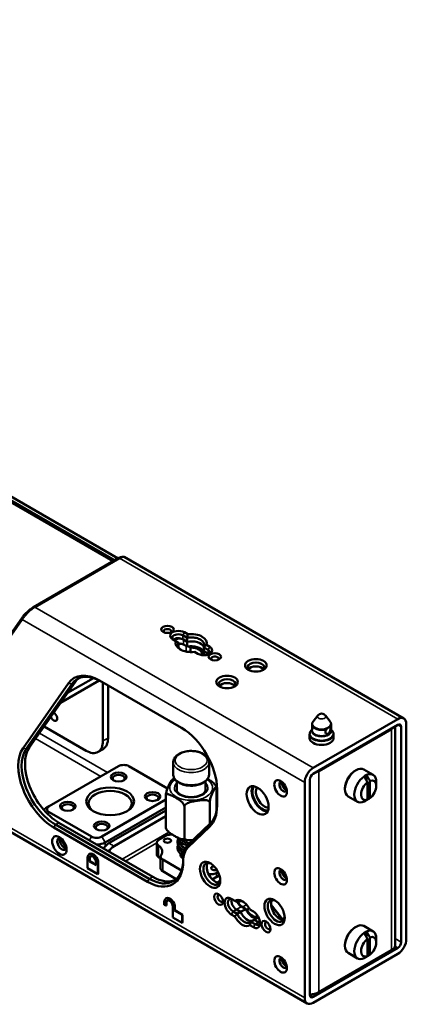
# Paper-space layout 'Sheet_1' of a CAD drawing. Header units: millimetres. Extents: x 1 to 117, y 1 to 117.
# Tile 17 of 73: x 28.03 to 34.39, y 18.25 to 34.42. Entities that reach past the tile are written whole.
import ezdxf

# ---------------------------------------------------------------- set-up
doc = ezdxf.new("R2010")
doc.units = ezdxf.units.MM
doc.layers.add('Visible (ISO)', color=7, linetype='Continuous', lineweight=50)
doc.layers.add('Visible Narrow (ISO)', color=7, linetype='Continuous', lineweight=35)

psp = doc.layouts.new('Sheet_1')

# ---------------------------------------------------------------- linework, layer by layer
at = {"layer": 'Visible (ISO)'}
for p, q in [((4.92816, 34.3305), (32.75587, 18.26416)), ((27.66975, 26.71588), (29.64957, 25.57283)), ((29.56605, 25.52461), (27.66944, 26.61962)), ((29.59389, 25.54068), (27.66975, 26.65159)), ((29.65144, 25.5739), (28.25949, 24.77026)), ((29.67232, 25.57577), (28.28037, 24.77213)), ((29.75129, 25.59675), (34.34466, 22.94476)), ((28.07796, 24.60929), (27.42809, 23.68475)), ((28.07473, 24.5694), (28.07796, 24.60929)), ((27.42486, 23.64486), (28.07473, 24.5694)), ((30.78311, 24.26904), (30.7107, 24.31084)), ((30.79485, 24.32655), (30.73854, 24.35906)), ((30.78311, 24.20474), (30.78311, 24.26903)), ((30.54367, 24.24655), (30.59999, 24.21404)), ((30.64392, 24.18867), (30.64392, 24.12438)), ((30.64392, 24.12438), (30.64392, 24.11156)), ((30.7107, 24.24655), (30.78311, 24.20474)), ((30.72462, 24.23851), (30.78311, 24.20474)), ((30.72462, 24.15815), (30.78311, 24.12438)), ((30.78311, 24.12438), (30.78311, 24.20474)), ((30.84004, 24.10759), (30.80508, 24.12777)), ((30.84004, 24.03462), (30.84004, 24.10759)), ((31.05588, 24.11156), (31.05588, 24.04726)), ((31.12829, 24.06975), (31.05588, 24.11156)), ((31.15613, 24.11797), (31.09981, 24.15048)), ((30.90495, 24.03797), (30.96125, 24.00546)), ((31.05588, 23.98297), (31.02679, 23.99977)), ((31.02679, 23.99977), (31.02679, 23.98432)), ((31.05588, 24.04726), (31.12829, 24.00546)), ((31.05588, 24.04726), (31.11437, 24.01349)), ((31.05588, 24.04726), (31.05588, 23.98217)), ((28.83611, 23.52235), (28.08708, 22.45674)), ((28.13903, 22.44282), (28.88806, 23.50843)), ((28.1947, 22.47497), (28.94373, 23.54058)), ((29.3403, 23.56785), (28.70515, 23.20115)), ((28.81923, 23.36345), (29.24281, 23.60801)), ((29.3424, 23.56757), (30.69128, 22.7888)), ((29.40089, 22.57418), (29.40089, 23.5338)), ((29.4844, 23.48559), (29.4844, 22.6224)), ((32.93124, 22.99287), (32.85455, 22.89386)), ((33.05574, 22.99287), (33.13243, 22.89386)), ((28.43178, 22.81224), (29.1225, 22.41345)), ((32.83601, 22.75178), (32.83601, 22.84191)), ((34.24624, 22.93501), (32.8543, 22.13137)), ((32.8543, 22.03494), (34.24624, 22.83858)), ((33.15097, 22.75178), (33.15097, 22.84191)), ((34.20089, 22.81239), (34.20089, 19.21738)), ((34.30192, 22.80643), (34.30192, 19.27042)), ((34.38543, 19.31864), (34.38543, 22.85465)), ((32.79664, 22.6232), (32.79664, 22.67888)), ((32.83601, 22.76257), (32.81861, 22.74011)), ((34.14323, 22.76946), (32.94616, 22.07833)), ((33.15097, 22.76257), (33.16837, 22.74011)), ((33.19034, 22.6232), (33.19034, 22.67888)), ((29.31935, 22.39395), (29.40286, 22.44217)), ((28.517, 21.50132), (29.6584, 22.1603)), ((29.82543, 22.1603), (30.46117, 21.79326)), ((30.55568, 22.02369), (30.55568, 22.2262)), ((31.14411, 22.02369), (31.14411, 22.2262)), ((33.5447, 22.08637), (33.55862, 22.09441)), ((33.68657, 22.10708), (33.83968, 22.01868)), ((33.73261, 22.01666), (33.73261, 21.91981)), ((30.61368, 21.91263), (30.61368, 21.77134)), ((31.08612, 21.91263), (31.08612, 21.77134)), ((32.7151, 21.89028), (32.7151, 18.35427)), ((32.79862, 18.40249), (32.79862, 21.9385)), ((33.74653, 21.61023), (33.74653, 21.89549)), ((33.78829, 21.63434), (33.78829, 21.9196)), ((33.89268, 21.83724), (33.89268, 21.90153)), ((30.43274, 21.67466), (30.43274, 21.16033)), ((31.26706, 21.80373), (31.26706, 21.43192)), ((31.27589, 21.77621), (31.27589, 21.50875)), ((33.37767, 21.79706), (33.37767, 21.78099)), ((30.43274, 21.61086), (29.38001, 21.00307)), ((31.15528, 21.56289), (31.15528, 21.21056)), ((33.43067, 21.66384), (33.58378, 21.57544)), ((33.73261, 21.60199), (33.73261, 21.60156)), ((28.46133, 21.46918), (28.517, 21.50132)), ((29.21297, 21.00307), (28.517, 21.40488)), ((30.43274, 21.48228), (29.43568, 20.90663)), ((29.49972, 20.89538), (30.43274, 21.43406)), ((30.73812, 21.49835), (30.73812, 20.98402)), ((30.16234, 20.31029), (28.62121, 21.20007)), ((30.21802, 20.34244), (28.67689, 21.23221)), ((30.43274, 21.33762), (29.58323, 20.84716)), ((31.16415, 21.21907), (30.80292, 20.87281)), ((30.1345, 20.26208), (28.59337, 21.15185)), ((30.79733, 20.82457), (31.15856, 21.17083)), ((30.28517, 20.90268), (30.28517, 20.70981)), ((30.31976, 20.95094), (30.43352, 21.01662)), ((30.69242, 20.9609), (30.69242, 20.95271)), ((30.69242, 20.90152), (30.69242, 20.85627)), ((29.18176, 20.71961), (29.17368, 20.71494)), ((30.69242, 20.80508), (30.69242, 20.75984)), ((30.69242, 20.70865), (30.69242, 20.66368)), ((29.14922, 20.48408), (29.14922, 20.66088)), ((29.17706, 20.6448), (29.17706, 20.59659)), ((29.17706, 20.59659), (29.18514, 20.60125)), ((29.17706, 20.59659), (29.28842, 20.53229)), ((29.18514, 20.64946), (29.18514, 20.60125)), ((29.18514, 20.60125), (29.28842, 20.54162)), ((29.28842, 20.53229), (29.28842, 20.58051)), ((29.31626, 20.56444), (29.31626, 20.38764)), ((29.32433, 20.5691), (29.32433, 20.3923)), ((30.34865, 20.67419), (30.34865, 20.48132)), ((30.69169, 20.44828), (30.38323, 20.62637)), ((29.31626, 20.38764), (29.14922, 20.48408)), ((29.31626, 20.38764), (29.32433, 20.3923)), ((30.60353, 20.30631), (30.38323, 20.4335)), ((31.2929, 20.41983), (31.26628, 20.40446)), ((31.19784, 20.30066), (31.31393, 20.36769)), ((31.32513, 20.27771), (31.27664, 20.24972)), ((30.40893, 19.88537), (30.40893, 19.93358)), ((30.44147, 19.99231), (30.43339, 19.98765)), ((30.43677, 19.91751), (30.43677, 19.86929)), ((30.44484, 19.92217), (30.44484, 19.87395)), ((31.56614, 19.94985), (31.50968, 19.98244)), ((31.63495, 19.94226), (31.60711, 19.92619)), ((30.43677, 19.86929), (30.40893, 19.88537)), ((30.43677, 19.86929), (30.44484, 19.87395)), ((30.54813, 19.67642), (30.54813, 19.85322)), ((30.57596, 19.83715), (30.57596, 19.78893)), ((30.57596, 19.78893), (30.58404, 19.79359)), ((30.57596, 19.78893), (30.70124, 19.7166)), ((30.58404, 19.84181), (30.58404, 19.79359)), ((30.58404, 19.79359), (30.70931, 19.72126)), ((31.53752, 19.7735), (31.60711, 19.73332)), ((31.66279, 19.76546), (31.5932, 19.80564)), ((31.66279, 19.76546), (31.5932, 19.80564)), ((31.60712, 19.73332), (31.66279, 19.76546)), ((31.66279, 19.76546), (31.74631, 19.81368)), ((31.74631, 19.81368), (31.67671, 19.85386)), ((31.69063, 19.84583), (31.76429, 19.8033)), ((31.76429, 19.8033), (31.80371, 19.82606)), ((31.87158, 19.7735), (31.81513, 19.80609)), ((32.16427, 19.88191), (32.35182, 19.64852)), ((32.30309, 19.70002), (32.16517, 19.87159)), ((30.70124, 19.58802), (30.54813, 19.67642)), ((30.70124, 19.7166), (30.70931, 19.72126)), ((30.70124, 19.7166), (30.70124, 19.58802)), ((30.70124, 19.58802), (30.70931, 19.59268)), ((30.70931, 19.72126), (30.70931, 19.59268)), ((31.50968, 19.72528), (31.56613, 19.69269)), ((31.8855, 19.63688), (31.82983, 19.60473)), ((31.82983, 19.60473), (31.89942, 19.56455)), ((31.95698, 19.67814), (31.8855, 19.63688)), ((31.9551, 19.5967), (31.8855, 19.63688)), ((31.9551, 19.5967), (31.8855, 19.63688)), ((31.81513, 19.54893), (31.87158, 19.51633)), ((33.5447, 19.51473), (33.55862, 19.52276)), ((33.68657, 19.53544), (33.83968, 19.44704)), ((33.73261, 19.44502), (33.73261, 19.34816)), ((33.74653, 19.03859), (33.74653, 19.32385)), ((33.78829, 19.06269), (33.78829, 19.34796)), ((33.89268, 19.2656), (33.89268, 19.32989)), ((34.24624, 19.17398), (32.8543, 18.37035)), ((34.14323, 19.13702), (32.94616, 18.44589)), ((33.37767, 19.22542), (33.37767, 19.20934)), ((33.43067, 19.0922), (33.58378, 19.0038)), ((32.8543, 18.27391), (34.24624, 19.07755)), ((33.73261, 19.03034), (33.73261, 19.02992))]:
    psp.add_line(p, q, dxfattribs=at)
psp.add_arc((32.99349, 22.94466), 0.07874, 37.761244, 142.238756, dxfattribs=at)
for centre, major_axis in [((30.46015, 24.40728), (0.10236, 0)), ((31.23964, 23.95724), (0.10236, 0)), ((31.91334, 23.8158), (0.17717, 0)), ((31.44008, 23.54256), (0.17717, 0)), ((29.6584, 21.9835), (-0.12795, 0)), ((31.94118, 21.59776), (-0.12795, 0.22162)), ((32.31979, 21.79706), (-0.07382, 0.12786)), ((29.5192, 21.58168), (0.3937, 0)), ((30.21517, 21.66205), (-0.12795, 0)), ((28.82323, 21.50132), (-0.12795, 0)), ((29.38001, 21.17987), (-0.12795, 0)), ((28.68404, 20.85841), (0.08366, -0.14491)), ((30.46015, 20.93556), (-0.05906, 0)), ((31.16169, 20.37623), (-0.11811, 0.20457)), ((32.31979, 20.35051), (-0.07382, 0.12786)), ((31.30089, 19.97441), (-0.05118, 0.08865)), ((32.21957, 19.76546), (-0.11811, 0.20457)), ((32.08038, 19.52437), (-0.05118, 0.08865)), ((32.31979, 18.90396), (-0.07382, 0.12786))]:
    psp.add_ellipse(centre, major_axis=major_axis, ratio=0.57735027, dxfattribs=at)
for centre, major_axis, start_param, end_param in [((30.46015, 24.37513), (0.06299, 0), 5.77552276, 9.9324405), ((30.64111, 24.3028), (-0.1378, 0), 3.92698863, 7.06859168), ((30.64111, 24.27066), (-0.09843, 0), 3.92699082, 7.06858351), ((30.64111, 24.20637), (0.09843, 0), 0.78539816, 2.54032844), ((30.84989, 24.18226), (0.2559, 0), 6.06639861, 8.07076833), ((30.65503, 24.19833), (-0.09843, 0), 3.92699082, 5.69914506), ((30.8499, 24.18226), (-0.2559, 0), 6.06639861, 8.07076833), ((30.8499, 24.08582), (-0.21654, 0), 5.96964898, 6.02311698), ((30.8499, 24.08582), (-0.21654, 0), 5.96964898, 6.02311698), ((30.65503, 24.11797), (0.09843, 0), 0.78539816, 1.68388567), ((30.68287, 24.10189), (-0.11811, 0), 4.60212235, 5.04841992), ((30.8499, 24.08582), (0.21654, 0), 0.26007515, 1.88433265), ((30.8499, 24.08582), (0.21654, 0), 0.26007515, 1.88433265), ((30.8499, 24.00546), (0.21654, 0), 0.31353633, 1.88433265), ((30.8499, 24.00546), (0.17717, 0), 6.2275148, 7.90965214), ((31.05869, 24.06171), (0.1378, 0), 3.92698863, 7.06859166), ((31.04477, 23.97331), (-0.09843, 0), 3.54446148, 3.92699082), ((31.05869, 24.02957), (0.09843, 0), 5.68192109, 7.06858351), ((31.05869, 23.96528), (0.09843, 0), 0.60126422, 0.78539818), ((31.23964, 23.92509), (0.06299, 0), 5.77552276, 9.9324405), ((31.91334, 23.78365), (0.1378, 0), 5.63204785, 10.07591542), ((31.91334, 23.71936), (0.1378, 0), 0.41595209, 2.72564057), ((29.3424, 22.89251), (-0.41339, 0.71601), 5.49778714, 6.54498467), ((29.37024, 22.90859), (-0.3937, 0.68191), 5.49778713, 6.5449847), ((29.42592, 22.94073), (-0.3937, 0.68191), 0.07076974, 0.26179939), ((31.44008, 23.51042), (0.1378, 0), 5.63204785, 10.07591542), ((31.44008, 23.44613), (0.1378, 0), 0.41595209, 2.72564057), ((28.59356, 22.976), (0.03937, -0.06819), 4.43151789, 8.6584515), ((34.24624, 22.77428), (0.09843, 0.17048), 5.49778718, 7.06858346), ((34.24624, 22.77428), (0.03937, 0.06819), 5.4977869, 7.06858293), ((30.69128, 22.11374), (-0.41339, 0.71601), 3.92699082, 5.49778713), ((34.00404, 22.84983), (-0.19685, 0), 2.35619449, 2.70436051), ((29.1225, 22.73491), (0.19685, -0.34095), 5.49778714, 7.06858347), ((29.20601, 22.78312), (0.19685, -0.34095), 0, 0.78539816), ((32.99349, 22.6232), (-0.19685, 0), 0, 3.14159265), ((28.59337, 21.8269), (-0.41339, 0.71601), 0.26179939, 2.35619451), ((28.62121, 21.84298), (-0.3937, 0.68191), 0.26179937, 2.35619449), ((28.67689, 21.87512), (-0.3937, 0.68191), 0.26179938, 2.35619449), ((29.74191, 22.11209), (0.11811, 0), 0.78539816, 2.35619449), ((29.6584, 21.95939), (0.09843, 0), 5.63838261, 10.06958066), ((32.8543, 21.97065), (0.09843, 0.17048), 0.78539818, 2.35619456), ((32.8543, 21.97065), (-0.03937, -0.06819), 3.9269913, 5.49778719), ((32.80697, 22.1587), (-0.19685, 0), 2.00802847, 2.35619449), ((33.55862, 21.88546), (0.12795, 0.22162), 0, 3.14159265), ((33.5447, 21.8935), (-0.11811, -0.20457), 3.92699082, 5.49778714), ((33.71173, 21.79706), (0.12795, 0.22162), 0.66975588, 0.90104034), ((33.71173, 21.79706), (0.12795, 0.22162), 5.49778714, 6.95294119), ((32.36155, 21.82117), (-0.04429, 0.07671), 5.79230263, 9.91566064), ((32.40331, 21.84528), (-0.04429, 0.07671), 0.49088268, 2.65070998), ((32.41723, 21.85331), (0.03937, -0.06819), 3.95875045, 5.46602751), ((33.71173, 21.79706), (-0.12795, -0.22162), 4.04263299, 6.95294119), ((33.76741, 21.76491), (-0.08858, -0.15343), 4.09443866, 6.90113532), ((33.76741, 21.76491), (0.08858, 0.15343), 4.09443866, 6.90113532), ((29.5192, 21.54954), (0.35433, 0), 5.55190509, 10.15605817), ((30.21517, 21.63794), (0.09843, 0), 5.63838261, 10.06958066), ((32.0247, 21.64598), (0.12795, -0.22162), 3.47403961, 5.95073836), ((32.0247, 21.64598), (-0.11811, 0.20457), 0.23289137, 2.90870128), ((32.05254, 21.66205), (-0.09843, 0.17048), 0.26379447, 2.87779819), ((28.82323, 21.47721), (0.09843, 0), 5.63838261, 10.06958066), ((30.69128, 21.84627), (0.41339, -0.71601), 0.14074099, 0.78539816), ((30.71912, 21.86235), (0.3937, -0.68191), 0.14074098, 0.78539817), ((33.71173, 21.79706), (-0.12795, -0.22162), 0.66975588, 0.90104034), ((28.60052, 21.38881), (0.19685, 0), 2.35619449, 2.63831253), ((28.60052, 21.4531), (-0.11811, 0), 5.49778714, 7.06858347), ((29.38001, 21.15576), (0.09843, 0), 5.63838261, 10.06958066), ((28.72579, 20.88252), (-0.05413, 0.09376), 5.74304133, 9.96492194), ((28.76755, 20.90663), (-0.05413, 0.09376), 0.39596056, 2.74563209), ((28.80931, 20.93074), (0.06398, -0.11081), 4.06516626, 5.3596117), ((29.29649, 21.05128), (-0.11811, 0), 0.78539816, 2.35619449), ((29.29649, 20.98699), (-0.19685, 0), 1.58079699, 2.35619449), ((29.49972, 20.73465), (-0.09843, -0.17048), 3.92699082, 4.6132362), ((31.1367, 20.39035), (-0.29528, 0.51143), 0.14074095, 0.7851128), ((29.23274, 20.61266), (-0.05906, 0.10229), 3.92699082, 7.06858347), ((29.24081, 20.61732), (-0.05906, 0.10229), 3.92699082, 6.28318531), ((29.58323, 20.68643), (0.09843, 0.17048), 0.78539816, 1.47164355), ((30.10025, 20.75761), (0.27559, 0), 5.90930399, 6.97562934), ((30.8499, 20.71054), (-0.17717, 0), 6.1606988, 7.02435306), ((31.10886, 20.37428), (-0.27559, 0.47734), 0.14074097, 0.78512281), ((29.23274, 20.61266), (-0.03937, 0.06819), 3.92699082, 7.06858347), ((29.24081, 20.61732), (-0.03937, 0.06819), 0.10271098, 0.78539816), ((30.1345, 20.93713), (0.41339, -0.71601), 5.49778753, 7.06830827), ((30.16234, 20.95321), (0.3937, -0.68191), 5.49778725, 7.06830827), ((30.10025, 20.56473), (0.27559, 0), 0.44793993, 0.69244404), ((30.8499, 20.64625), (-0.17717, 0), 5.80730306, 5.96349805), ((31.18953, 20.3923), (-0.09843, 0.17048), 5.59336822, 10.11459505), ((31.24521, 20.42445), (0.09843, -0.17048), 3.42834921, 5.99642875), ((31.23964, 20.48552), (-0.05906, 0), 4.96866556, 8.43771139), ((32.36155, 20.37462), (-0.04429, 0.07671), 5.79230263, 9.91566064), ((32.40331, 20.39873), (-0.04429, 0.07671), 0.49088268, 2.65070998), ((32.41723, 20.40677), (0.03937, -0.06819), 3.95875045, 5.46602751), ((30.21802, 20.98535), (0.3937, -0.68191), 5.49778714, 6.21241549), ((30.49245, 19.88537), (-0.05906, 0.10229), 3.92699082, 7.06858347), ((30.49245, 19.88537), (-0.03937, 0.06819), 3.92699082, 7.06858347), ((30.50052, 19.89003), (-0.05906, 0.10229), 3.92699082, 6.28318531), ((30.50052, 19.89003), (-0.03937, 0.06819), 0.10271098, 0.78539816), ((31.32873, 19.99048), (-0.0315, 0.05455), 5.77552276, 9.9324405), ((31.50968, 19.85386), (-0.07874, 0.13638), 5.49778871, 8.63937523), ((31.53752, 19.86994), (-0.05906, 0.10229), 5.49778715, 8.6393798), ((31.5932, 19.90208), (-0.05906, 0.10229), 0.49088268, 2.35619449), ((31.5932, 19.90208), (0.05906, -0.10229), 3.63247533, 5.49778714), ((31.69063, 19.74939), (-0.11811, 0.20457), 4.65672028, 6.33885401), ((31.67671, 19.9503), (-0.05906, 0.10229), 1.45267067, 2.35619449), ((31.69063, 19.94226), (0.05906, -0.10229), 4.47444786, 5.49778714), ((32.24741, 19.78153), (-0.09843, 0.17048), 5.59336822, 10.11459505), ((32.30309, 19.81368), (0.09843, -0.17048), 3.42834921, 5.99642875), ((31.77415, 19.79761), (0.09843, -0.17048), 4.57049193, 6.14128825), ((31.77415, 19.79761), (0.09843, -0.17048), 4.57049193, 6.14128825), ((31.85766, 19.84583), (0.09843, -0.17048), 4.57049193, 6.14128825), ((31.85766, 19.84583), (0.08858, -0.15343), 4.65671847, 6.30757072), ((31.87158, 19.64492), (0.07874, -0.13638), 5.49778871, 8.63937522), ((31.69063, 19.74939), (0.11811, -0.20457), 4.65672028, 6.33885401), ((31.89942, 19.66099), (0.05906, -0.10229), 5.49778715, 6.91332255), ((31.9551, 19.69313), (-0.05906, 0.10229), 2.35619449, 2.65070998), ((31.9551, 19.69313), (0.05906, -0.10229), 5.49778714, 5.79230263), ((32.10821, 19.54044), (-0.0315, 0.05455), 5.77552276, 9.9324405), ((32.24741, 19.62081), (-0.07874, 0.13638), 4.50508233, 4.97418837), ((32.32397, 19.60894), (0.03937, -0.06819), 1.60594275, 1.83230639), ((33.55862, 19.31382), (0.12795, 0.22162), 0, 3.14159265), ((33.5447, 19.32185), (-0.11811, -0.20457), 3.92699082, 5.49778714), ((33.71173, 19.22542), (-0.12795, -0.22162), 4.04263299, 6.95294119), ((33.71173, 19.22542), (0.12795, 0.22162), 0.66975588, 0.90104034), ((33.71173, 19.22542), (0.12795, 0.22162), 5.49778714, 6.95294119), ((33.76741, 19.19327), (-0.08858, -0.15343), 4.09443866, 6.90113532), ((33.76741, 19.19327), (0.08858, 0.15343), 4.09443866, 6.90113532), ((34.24624, 19.23828), (-0.09843, -0.17048), 0.78539816, 2.35619449), ((34.24624, 19.23828), (0.03937, 0.06819), 3.92699082, 5.49778714), ((34.00404, 19.21738), (0.19685, 0), 5.49778714, 6.28318531), ((32.36155, 18.92807), (-0.04429, 0.07671), 5.79230263, 9.91566064), ((32.40331, 18.95218), (-0.04429, 0.07671), 0.49088268, 2.65070998), ((32.41723, 18.96022), (0.03937, -0.06819), 3.95875045, 5.46602751), ((33.71173, 19.22542), (-0.12795, -0.22162), 0.66975588, 0.90104034), ((32.80697, 18.52625), (0.19685, 0), 4.66994984, 5.49778714), ((32.8543, 18.43464), (-0.09843, -0.17048), 5.49778714, 7.06858347), ((32.8543, 18.43464), (-0.03937, -0.06819), 5.49778714, 7.06858347)]:
    psp.add_ellipse(centre, major_axis=major_axis, ratio=0.57735027, start_param=start_param, end_param=end_param, dxfattribs=at)
for points, knots in [([(29.70012, 25.59447), (29.6968, 25.59395), (29.69301, 25.593), (29.6836, 25.5899), (29.6778, 25.58753), (29.66524, 25.58158), (29.65855, 25.57804), (29.65144, 25.5739)], [0.480957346, 0.480957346, 0.480957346, 0.480957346, 0.546146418, 0.546146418, 0.625563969, 0.625563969, 0.702395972, 0.702395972, 0.702395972, 0.702395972]), ([(29.67232, 25.57577), (29.68111, 25.58095), (29.68956, 25.5853), (29.70563, 25.59247), (29.71313, 25.5952), (29.73347, 25.60072), (29.74367, 25.60067), (29.75075, 25.59705), (29.75102, 25.5969), (29.75129, 25.59675)], [-0.828948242, -0.828948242, -0.828948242, -0.828948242, -0.733361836, -0.733361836, -0.634692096, -0.634692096, -0.436148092, -0.436148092, -0.427972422, -0.427972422, -0.427972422, -0.427972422]), ([(28.28037, 24.77213), (28.27154, 24.76723), (28.26256, 24.76154), (28.24367, 24.74858), (28.23388, 24.74132), (28.20392, 24.71783), (28.18403, 24.7005), (28.15583, 24.67297), (28.14651, 24.66331), (28.12412, 24.63885), (28.11188, 24.62425), (28.09596, 24.60316), (28.09101, 24.59617), (28.08434, 24.58596), (28.08223, 24.58258), (28.07927, 24.57759), (28.07831, 24.57594), (28.07693, 24.57347), (28.07648, 24.57265), (28.07582, 24.57143), (28.0756, 24.57102), (28.07527, 24.57041), (28.07516, 24.57021), (28.075, 24.56991), (28.07495, 24.5698), (28.07487, 24.56965), (28.07484, 24.5696), (28.0748, 24.56953), (28.07479, 24.5695), (28.07475, 24.56944), (28.07474, 24.5694), (28.07473, 24.5694)], [0.000001, 0.000001, 0.000001, 0.000001, 0.093333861, 0.093333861, 0.191233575, 0.191233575, 0.390279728, 0.390279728, 0.49620213, 0.49620213, 0.659997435, 0.659997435, 0.744355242, 0.744355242, 0.787187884, 0.787187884, 0.808781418, 0.808781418, 0.81962497, 0.81962497, 0.825058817, 0.825058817, 0.827778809, 0.827778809, 0.829139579, 0.829139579, 0.829820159, 0.829820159, 0.830160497, 0.830160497, 0.830698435, 0.830698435, 0.830698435, 0.830698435]), ([(28.25949, 24.77026), (28.25265, 24.76637), (28.24537, 24.76186), (28.23004, 24.75176), (28.22195, 24.74611), (28.19733, 24.72809), (28.18074, 24.71482), (28.14805, 24.68646), (28.13215, 24.67134), (28.11013, 24.64854), (28.10256, 24.64021), (28.09241, 24.62825), (28.0892, 24.6243), (28.08473, 24.61856), (28.08329, 24.61666), (28.08123, 24.61387), (28.08055, 24.61294), (28.07956, 24.61157), (28.07924, 24.61111), (28.07876, 24.61043), (28.0786, 24.6102), (28.07836, 24.60986), (28.07828, 24.60974), (28.07816, 24.60958), (28.07812, 24.60952), (28.07806, 24.60943), (28.07804, 24.60941), (28.07801, 24.60935), (28.07797, 24.6093), (28.07796, 24.60929)], [0.000001, 0.000001, 0.000001, 0.000001, 0.074402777, 0.074402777, 0.152527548, 0.152527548, 0.311609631, 0.311609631, 0.485201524, 0.485201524, 0.589710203, 0.589710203, 0.643262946, 0.643262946, 0.670359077, 0.670359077, 0.683990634, 0.683990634, 0.690828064, 0.690828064, 0.694252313, 0.694252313, 0.695965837, 0.695965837, 0.696822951, 0.696822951, 0.697251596, 0.697251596, 0.697601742, 0.697601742, 0.697601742, 0.697601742]), ([(31.05588, 24.11156), (31.06294, 24.12427), (31.06643, 24.13753), (31.06643, 24.16582), (31.061, 24.18256), (31.0389, 24.21336), (31.02223, 24.22742), (30.98378, 24.24962), (30.95943, 24.25924), (30.90608, 24.27199), (30.87708, 24.27513), (30.82809, 24.27513), (30.80512, 24.27311), (30.78311, 24.26903)], [0.24821991, 0.24821991, 0.24821991, 0.24821991, 0.41436518, 0.41436518, 0.62154483, 0.62154483, 0.82872449, 0.82872449, 1.03590005, 1.03590005, 1.24307562, 1.24307562, 1.40922344, 1.40922344, 1.40922344, 1.40922344]), ([(30.64392, 24.18867), (30.63686, 24.17597), (30.63336, 24.1627), (30.63336, 24.13442), (30.6388, 24.11767), (30.65838, 24.09039), (30.67025, 24.0793), (30.68406, 24.06975)], [1.905641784, 1.905641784, 1.905641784, 1.905641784, 2.071787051, 2.071787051, 2.278966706, 2.278966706, 2.438869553, 2.438869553, 2.438869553, 2.438869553]), ([(32.85455, 22.89386), (32.85232, 22.89098), (32.85023, 22.88797), (32.84642, 22.88168), (32.84469, 22.87839), (32.84165, 22.87159), (32.84034, 22.86806), (32.83821, 22.86082), (32.83739, 22.8571), (32.83629, 22.84956), (32.83601, 22.84574), (32.83601, 22.84191)], [1.935660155, 1.935660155, 1.935660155, 1.935660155, 2.019767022, 2.019767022, 2.103873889, 2.103873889, 2.187980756, 2.187980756, 2.272087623, 2.272087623, 2.35619449, 2.35619449, 2.35619449, 2.35619449]), ([(33.15097, 22.84191), (33.15097, 22.84574), (33.15069, 22.84956), (33.14959, 22.8571), (33.14877, 22.86082), (33.14664, 22.86806), (33.14533, 22.87159), (33.14229, 22.87839), (33.14056, 22.88168), (33.13675, 22.88797), (33.13466, 22.89098), (33.13243, 22.89386)], [5.497787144, 5.497787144, 5.497787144, 5.497787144, 5.581894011, 5.581894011, 5.666000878, 5.666000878, 5.750107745, 5.750107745, 5.834214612, 5.834214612, 5.918321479, 5.918321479, 5.918321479, 5.918321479]), ([(32.81861, 22.74011), (32.81593, 22.73665), (32.81343, 22.73304), (32.80889, 22.72554), (32.80684, 22.72165), (32.80325, 22.71361), (32.80171, 22.70946), (32.79921, 22.70096), (32.79825, 22.69661), (32.79697, 22.6878), (32.79664, 22.68334), (32.79664, 22.67888)], [1.935660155, 1.935660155, 1.935660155, 1.935660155, 2.019767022, 2.019767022, 2.103873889, 2.103873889, 2.187980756, 2.187980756, 2.272087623, 2.272087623, 2.35619449, 2.35619449, 2.35619449, 2.35619449]), ([(33.07173, 22.76301), (33.0716, 22.76284), (33.07146, 22.76268), (33.06664, 22.75673), (33.06234, 22.75013), (33.05648, 22.73671), (33.05496, 22.72987), (33.05496, 22.72375), (33.05496, 22.71763), (33.05648, 22.7115), (33.06234, 22.7012), (33.06664, 22.69704), (33.07602, 22.69162), (33.08175, 22.69), (33.09352, 22.69012), (33.09955, 22.69189), (33.11014, 22.69801), (33.11535, 22.70273), (33.12412, 22.71446), (33.12772, 22.72147), (33.13305, 22.73538), (33.13516, 22.74325), (33.13786, 22.75849), (33.13848, 22.76585), (33.13848, 22.77809), (33.13786, 22.7837), (33.13516, 22.79218), (33.13305, 22.79507), (33.13031, 22.79666), (33.13024, 22.7967), (33.13016, 22.79674)], [-0.115879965, -0.115879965, -0.115879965, -0.115879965, -0.114270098, -0.114270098, -0.057135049, -0.057135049, 0, 0, 0, 0.057135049, 0.057135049, 0.114270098, 0.114270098, 0.171361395, 0.171361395, 0.228452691, 0.228452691, 0.285543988, 0.285543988, 0.342635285, 0.342635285, 0.399770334, 0.399770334, 0.456905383, 0.456905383, 0.514040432, 0.514040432, 0.571175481, 0.571175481, 0.572785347, 0.572785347, 0.572785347, 0.572785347]), ([(33.07173, 22.76301), (33.07348, 22.76514), (33.07524, 22.76731), (33.08125, 22.77455), (33.0855, 22.77941), (33.09216, 22.78571), (33.09441, 22.78762), (33.09812, 22.79039), (33.09956, 22.79136), (33.10232, 22.79305), (33.10364, 22.79378), (33.10663, 22.79526), (33.10831, 22.79596), (33.11322, 22.79767), (33.1164, 22.79832), (33.12381, 22.79884), (33.12762, 22.79812), (33.13016, 22.79674)], [-0.233956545, -0.233956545, -0.233956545, -0.233956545, -0.212408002, -0.212408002, -0.161667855, -0.161667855, -0.136508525, -0.136508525, -0.120867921, -0.120867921, -0.106712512, -0.106712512, -0.088765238, -0.088765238, -0.053551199, -0.053551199, 0, 0, 0, 0]), ([(33.19034, 22.67888), (33.19034, 22.68334), (33.19001, 22.6878), (33.18873, 22.69661), (33.18777, 22.70096), (33.18527, 22.70946), (33.18373, 22.71361), (33.18014, 22.72165), (33.17809, 22.72554), (33.17355, 22.73304), (33.17105, 22.73665), (33.16837, 22.74011)], [5.497787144, 5.497787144, 5.497787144, 5.497787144, 5.581894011, 5.581894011, 5.666000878, 5.666000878, 5.750107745, 5.750107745, 5.834214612, 5.834214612, 5.918321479, 5.918321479, 5.918321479, 5.918321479]), ([(31.14411, 22.2262), (31.14411, 22.24455), (31.13981, 22.26283), (31.1233, 22.29808), (31.11054, 22.31482), (31.07685, 22.34639), (31.05501, 22.36072), (31.00497, 22.38459), (30.97655, 22.39395), (30.91672, 22.4066), (30.88534, 22.40994), (30.8226, 22.41045), (30.79124, 22.40767), (30.73128, 22.39616), (30.70269, 22.38742), (30.65088, 22.36432), (30.62769, 22.34992), (30.59005, 22.3163), (30.57532, 22.29711), (30.55934, 22.26005), (30.55568, 22.24315), (30.55568, 22.2262)], [2.35619449, 2.35619449, 2.35619449, 2.35619449, 2.62024156, 2.62024156, 2.90834899, 2.90834899, 3.23631839, 3.23631839, 3.57583881, 3.57583881, 3.91273447, 3.91273447, 4.24796896, 4.24796896, 4.58460589, 4.58460589, 4.92407122, 4.92407122, 5.25388106, 5.25388106, 5.49778714, 5.49778714, 5.49778714, 5.49778714]), ([(30.55568, 22.02369), (30.55568, 22.00533), (30.55998, 21.98706), (30.57649, 21.95181), (30.58926, 21.93507), (30.62295, 21.9035), (30.64479, 21.88917), (30.69483, 21.8653), (30.72325, 21.85594), (30.78308, 21.84329), (30.81446, 21.83995), (30.8772, 21.83944), (30.90855, 21.84222), (30.96852, 21.85373), (30.99711, 21.86247), (31.04892, 21.88557), (31.0721, 21.89996), (31.10974, 21.93359), (31.12448, 21.95278), (31.14045, 21.98984), (31.14411, 22.00673), (31.14411, 22.02369)], [5.49778714, 5.49778714, 5.49778714, 5.49778714, 5.76183421, 5.76183421, 6.04994164, 6.04994164, 6.37791104, 6.37791104, 6.71743146, 6.71743146, 7.05432713, 7.05432713, 7.38956161, 7.38956161, 7.72619854, 7.72619854, 8.06566387, 8.06566387, 8.39547371, 8.39547371, 8.6393798, 8.6393798, 8.6393798, 8.6393798]), ([(30.43274, 21.67466), (30.43274, 21.67951), (30.43318, 21.68612), (30.43473, 21.69953), (30.43628, 21.7087), (30.44028, 21.72816), (30.44375, 21.74133), (30.45304, 21.77241), (30.46017, 21.79131), (30.47463, 21.82645), (30.48196, 21.84271), (30.48863, 21.85708), (30.4953, 21.87145), (30.50262, 21.88676), (30.51708, 21.91392), (30.52421, 21.92575), (30.5313, 21.93259), (30.53219, 21.93332), (30.53308, 21.93393)], [1.77961652, 1.77961652, 1.77961652, 1.77961652, 1.82488137, 1.82488137, 1.8841011, 1.8841011, 1.9801263, 1.9801263, 2.17647417, 2.17647417, 2.37282203, 2.37282203, 2.37282203, 2.5691699, 2.5691699, 2.76551776, 2.76551776, 2.79244982, 2.79244982, 2.79244982, 2.79244982]), ([(30.53309, 21.93397), (30.53728, 21.93689), (30.54156, 21.93974), (30.55026, 21.94528), (30.55468, 21.94798), (30.56367, 21.95322), (30.56823, 21.95577), (30.5732, 21.95843), (30.57354, 21.95861), (30.57387, 21.95878)], [1.47777025, 1.47777025, 1.47777025, 1.47777025, 1.521606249, 1.521606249, 1.565442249, 1.565442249, 1.609278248, 1.609278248, 1.612456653, 1.612456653, 1.612456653, 1.612456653]), ([(31.12057, 21.95028), (31.13708, 21.94064), (31.15482, 21.92982), (31.1921, 21.90454), (31.21158, 21.88976), (31.23696, 21.86404), (31.24646, 21.85288), (31.25519, 21.83917), (31.25718, 21.83567), (31.25899, 21.8321)], [2.394874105, 2.394874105, 2.394874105, 2.394874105, 2.569169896, 2.569169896, 2.76551776, 2.76551776, 2.861542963, 2.861542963, 2.889618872, 2.889618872, 2.889618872, 2.889618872]), ([(31.25902, 21.83212), (31.25944, 21.83131), (31.25984, 21.83049), (31.26065, 21.82886), (31.26104, 21.82804), (31.26183, 21.82639), (31.26222, 21.82557), (31.26298, 21.82391), (31.26336, 21.82308), (31.2641, 21.82142), (31.26447, 21.82058), (31.26483, 21.81974)], [3.6421062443, 3.6421062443, 3.6421062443, 3.6421062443, 3.6502108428, 3.6502108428, 3.6583154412, 3.6583154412, 3.6664200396, 3.6664200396, 3.674524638, 3.674524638, 3.6826292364, 3.6826292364, 3.6826292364, 3.6826292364]), ([(30.73812, 21.49835), (30.73812, 21.5032), (30.73691, 21.50955), (30.73269, 21.52207), (30.72844, 21.53034), (30.71752, 21.5475), (30.70802, 21.55866), (30.68264, 21.58438), (30.66316, 21.59915), (30.62367, 21.62595), (30.60365, 21.63798), (30.58543, 21.6485), (30.56721, 21.65902), (30.54719, 21.6701), (30.5077, 21.68891), (30.48822, 21.69663), (30.46283, 21.70022), (30.45334, 21.70002), (30.44242, 21.69547), (30.43817, 21.69211), (30.43395, 21.68446), (30.43274, 21.67951), (30.43274, 21.67466)], [1.77961652, 1.77961652, 1.77961652, 1.77961652, 1.82488137, 1.82488137, 1.8841011, 1.8841011, 1.9801263, 1.9801263, 2.17647417, 2.17647417, 2.37282203, 2.37282203, 2.37282203, 2.5691699, 2.5691699, 2.76551776, 2.76551776, 2.86154296, 2.86154296, 2.92076269, 2.92076269, 2.96602754, 2.96602754, 2.96602754, 2.96602754]), ([(31.08612, 21.77134), (31.08612, 21.76387), (31.08459, 21.75633), (31.07585, 21.73629), (31.06595, 21.72312), (31.03827, 21.70028), (31.02249, 21.69053), (30.98552, 21.67373), (30.96434, 21.66669), (30.91841, 21.65633), (30.89362, 21.65307), (30.84316, 21.65092), (30.8175, 21.65207), (30.76829, 21.65866), (30.74475, 21.66409), (30.70254, 21.67832), (30.68383, 21.68708), (30.65305, 21.70631), (30.64093, 21.71675), (30.62321, 21.73773), (30.61793, 21.7481), (30.61425, 21.76234), (30.61368, 21.76684), (30.61368, 21.77134)], [3.92699082, 3.92699082, 3.92699082, 3.92699082, 4.17356738, 4.17356738, 4.53768539, 4.53768539, 4.83117329, 4.83117329, 5.12514827, 5.12514827, 5.42414847, 5.42414847, 5.72570905, 5.72570905, 6.02636717, 6.02636717, 6.32284197, 6.32284197, 6.61486421, 6.61486421, 6.92011074, 6.92011074, 7.06858347, 7.06858347, 7.06858347, 7.06858347]), ([(31.26706, 21.80373), (31.26706, 21.80858), (31.26661, 21.81327), (31.26507, 21.82003), (31.26351, 21.8225), (31.25952, 21.82474), (31.25604, 21.82293), (31.24675, 21.81397), (31.23962, 21.80214), (31.22517, 21.77498), (31.21784, 21.75967), (31.21117, 21.7453), (31.2045, 21.73093), (31.19717, 21.71467), (31.18272, 21.67953), (31.17559, 21.66064), (31.1663, 21.62955), (31.16282, 21.61639), (31.15883, 21.59692), (31.15727, 21.58775), (31.15573, 21.57434), (31.15528, 21.56774), (31.15528, 21.56289)], [1.77961652, 1.77961652, 1.77961652, 1.77961652, 1.82488137, 1.82488137, 1.8841011, 1.8841011, 1.9801263, 1.9801263, 2.17647417, 2.17647417, 2.37282203, 2.37282203, 2.37282203, 2.5691699, 2.5691699, 2.76551776, 2.76551776, 2.86154296, 2.86154296, 2.92076269, 2.92076269, 2.96602754, 2.96602754, 2.96602754, 2.96602754]), ([(31.15528, 21.56289), (31.15528, 21.56774), (31.15362, 21.57313), (31.14786, 21.58232), (31.14205, 21.58724), (31.12714, 21.59579), (31.11417, 21.59946), (31.0795, 21.60516), (31.05289, 21.60457), (30.99893, 21.60021), (30.97159, 21.59646), (30.9467, 21.59261), (30.92181, 21.58876), (30.89447, 21.58405), (30.84051, 21.57172), (30.81391, 21.56407), (30.77923, 21.54764), (30.76626, 21.53996), (30.75135, 21.5268), (30.74554, 21.52008), (30.73978, 21.50911), (30.73812, 21.5032), (30.73812, 21.49835)], [1.77961652, 1.77961652, 1.77961652, 1.77961652, 1.82488137, 1.82488137, 1.8841011, 1.8841011, 1.9801263, 1.9801263, 2.17647417, 2.17647417, 2.37282203, 2.37282203, 2.37282203, 2.5691699, 2.5691699, 2.76551776, 2.76551776, 2.86154296, 2.86154296, 2.92076269, 2.92076269, 2.96602754, 2.96602754, 2.96602754, 2.96602754]), ([(30.43274, 21.16033), (30.43274, 21.15548), (30.43395, 21.14913), (30.43817, 21.13662), (30.44242, 21.12834), (30.45334, 21.11119), (30.46283, 21.10003), (30.48822, 21.07431), (30.5077, 21.05953), (30.54719, 21.03274), (30.56721, 21.02071), (30.60365, 20.99967), (30.62367, 20.98859), (30.66316, 20.96977), (30.68264, 20.96206), (30.70802, 20.95847), (30.71752, 20.95866), (30.72844, 20.96321), (30.73269, 20.96658), (30.73691, 20.97422), (30.73812, 20.97917), (30.73812, 20.98402)], [-1.77961652, -1.77961652, -1.77961652, -1.77961652, -1.73435168, -1.73435168, -1.67513195, -1.67513195, -1.57910674, -1.57910674, -1.38275888, -1.38275888, -1.18641102, -1.18641102, -0.99006315, -0.99006315, -0.79371529, -0.79371529, -0.69769008, -0.69769008, -0.63847035, -0.63847035, -0.59320551, -0.59320551, -0.59320551, -0.59320551]), ([(30.43498, 21.14438), (30.43454, 21.14537), (30.43415, 21.14654), (30.43318, 21.15079), (30.43274, 21.15548), (30.43274, 21.16033)], [-0.6590382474, -0.6590382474, -0.6590382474, -0.6590382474, -0.638470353, -0.638470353, -0.5932055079, -0.5932055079, -0.5932055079, -0.5932055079]), ([(30.43352, 21.01662), (30.44399, 21.02246), (30.46827, 21.0323), (30.50822, 21.0376), (30.53402, 21.03621), (30.54491, 21.03468)], [0, 0, 0, 0, 0.251793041, 0.5, 0.692598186, 0.692598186, 0.692598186, 0.692598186]), ([(30.44077, 21.13195), (30.44036, 21.13276), (30.43995, 21.13358), (30.43915, 21.13521), (30.43875, 21.13603), (30.43797, 21.13768), (30.43758, 21.1385), (30.43682, 21.14016), (30.43644, 21.14099), (30.43569, 21.14265), (30.43533, 21.14349), (30.43497, 21.14432)], [0.5005135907, 0.5005135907, 0.5005135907, 0.5005135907, 0.5086181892, 0.5086181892, 0.5167227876, 0.5167227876, 0.524827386, 0.524827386, 0.5329319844, 0.5329319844, 0.5410365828, 0.5410365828, 0.5410365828, 0.5410365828]), ([(30.31237, 20.85919), (30.30326, 20.86575), (30.29585, 20.87324), (30.29117, 20.88125), (30.28657, 20.88915), (30.28462, 20.89755), (30.28529, 20.90589), (30.28597, 20.91422), (30.28925, 20.92249), (30.29511, 20.93011), (30.30105, 20.93783), (30.30963, 20.94489), (30.31976, 20.95094)], [0, 0, 0, 0, 0.25179304, 0.25179304, 0.25179304, 0.5, 0.5, 0.5, 0.74820696, 0.74820696, 0.74820696, 1, 1, 1, 1]), ([(30.72252, 20.69093), (30.71655, 20.69389), (30.71079, 20.69704), (30.68725, 20.71115), (30.6714, 20.72402), (30.64646, 20.75236), (30.63705, 20.76828), (30.62679, 20.80045), (30.62547, 20.8172), (30.62982, 20.84426), (30.63327, 20.85495), (30.63826, 20.8652)], [2.370822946, 2.370822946, 2.370822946, 2.370822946, 2.425431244, 2.425431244, 2.603742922, 2.603742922, 2.782868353, 2.782868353, 2.95395139, 2.95395139, 3.068087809, 3.068087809, 3.068087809, 3.068087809]), ([(30.74297, 20.7783), (30.74203, 20.77867), (30.74109, 20.77905), (30.71973, 20.78777), (30.70086, 20.79837), (30.66882, 20.82284), (30.65531, 20.83707), (30.63584, 20.86745), (30.62955, 20.88394), (30.6256, 20.91638), (30.62739, 20.93258), (30.63414, 20.95247), (30.63605, 20.95709), (30.63826, 20.96164)], [5.693018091, 5.693018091, 5.693018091, 5.693018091, 5.701126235, 5.701126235, 5.878588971, 5.878588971, 6.057780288, 6.057780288, 6.234699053, 6.234699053, 6.400075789, 6.400075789, 6.450682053, 6.450682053, 6.450682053, 6.450682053]), ([(30.79085, 20.86025), (30.78685, 20.86113), (30.78288, 20.86209), (30.75697, 20.86879), (30.73582, 20.87673), (30.69807, 20.89658), (30.68104, 20.90871), (30.65348, 20.93581), (30.64259, 20.95115), (30.63304, 20.97338), (30.63096, 20.97967), (30.62947, 20.98608)], [8.945209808, 8.945209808, 8.945209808, 8.945209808, 8.976628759, 8.976628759, 9.152671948, 9.152671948, 9.33110357, 9.33110357, 9.510098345, 9.510098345, 9.578235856, 9.578235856, 9.578235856, 9.578235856]), ([(30.66681, 20.92271), (30.66551, 20.91384), (30.66603, 20.90502), (30.67164, 20.88414), (30.67867, 20.87151), (30.69871, 20.84912), (30.71118, 20.83901), (30.73581, 20.82428), (30.74707, 20.81881), (30.75906, 20.81418)], [17.887289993, 17.887289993, 17.887289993, 17.887289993, 18.009296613, 18.009296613, 18.177632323, 18.177632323, 18.327277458, 18.327277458, 18.431263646, 18.431263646, 18.431263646, 18.431263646]), ([(30.68333, 20.96329), (30.6901, 20.95437), (30.69894, 20.94564), (30.72151, 20.92856), (30.73606, 20.92023), (30.76798, 20.9067), (30.78577, 20.90137), (30.81088, 20.89615), (30.81789, 20.89492), (30.82495, 20.89392)], [15.223672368, 15.223672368, 15.223672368, 15.223672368, 15.347425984, 15.347425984, 15.490130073, 15.490130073, 15.633238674, 15.633238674, 15.687281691, 15.687281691, 15.687281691, 15.687281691]), ([(30.69242, 20.87424), (30.69148, 20.87328), (30.69057, 20.8723), (30.68788, 20.86933), (30.68617, 20.8673), (30.68456, 20.86526)], [20.5885705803, 20.5885705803, 20.5885705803, 20.5885705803, 20.6025337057, 20.6025337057, 20.6310288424, 20.6310288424, 20.6310288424, 20.6310288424]), ([(30.81323, 20.94322), (30.80468, 20.94368), (30.79616, 20.94429), (30.77918, 20.94584), (30.77072, 20.94677), (30.7539, 20.94896), (30.74553, 20.95021), (30.72893, 20.95302), (30.72068, 20.95459), (30.70434, 20.95804), (30.69624, 20.95992), (30.68823, 20.96195)], [5.589887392, 5.589887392, 5.589887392, 5.589887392, 5.654402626, 5.654402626, 5.71891786, 5.71891786, 5.783433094, 5.783433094, 5.847948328, 5.847948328, 5.912463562, 5.912463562, 5.912463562, 5.912463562]), ([(30.73812, 20.98402), (30.73812, 20.97917), (30.73978, 20.97378), (30.74554, 20.96459), (30.75135, 20.95967), (30.76626, 20.95112), (30.77923, 20.94745), (30.81391, 20.94175), (30.84051, 20.94234), (30.87125, 20.94482), (30.87501, 20.94515), (30.87877, 20.94551)], [-1.779616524, -1.779616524, -1.779616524, -1.779616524, -1.734351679, -1.734351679, -1.675131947, -1.675131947, -1.579106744, -1.579106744, -1.38275888, -1.38275888, -1.355420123, -1.355420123, -1.355420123, -1.355420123]), ([(30.28517, 20.70981), (30.28517, 20.70253), (30.28716, 20.69526), (30.29117, 20.68838), (30.29585, 20.68036), (30.30326, 20.67287), (30.31237, 20.66631)], [0.531817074, 0.531817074, 0.531817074, 0.531817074, 0.748206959, 0.748206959, 0.748206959, 1, 1, 1, 1]), ([(30.66681, 20.82627), (30.66589, 20.82002), (30.66589, 20.81374), (30.66851, 20.79558), (30.67385, 20.78307), (30.69119, 20.75992), (30.70275, 20.74908), (30.72074, 20.73689), (30.72496, 20.73426), (30.72938, 20.73175)], [20.808552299, 20.808552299, 20.808552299, 20.808552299, 20.894474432, 20.894474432, 21.062728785, 21.062728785, 21.216843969, 21.216843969, 21.260990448, 21.260990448, 21.260990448, 21.260990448]), ([(30.38323, 20.62637), (30.37269, 20.63265), (30.36387, 20.64005), (30.35788, 20.64815), (30.35193, 20.65619), (30.34877, 20.66492), (30.34865, 20.67367), (30.34853, 20.68248), (30.35149, 20.6913), (30.3568, 20.69949)], [0, 0, 0, 0, 0.33398531, 0.33398531, 0.33398531, 0.6659447, 0.6659447, 0.6659447, 1, 1, 1, 1]), ([(30.34865, 20.48132), (30.34865, 20.48115), (30.34865, 20.48097), (30.34865, 20.4808), (30.34877, 20.47205), (30.35193, 20.46332), (30.35788, 20.45527), (30.36387, 20.44718), (30.37269, 20.43978), (30.38323, 20.4335)], [0.327484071, 0.327484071, 0.327484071, 0.327484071, 0.334055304, 0.334055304, 0.334055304, 0.666014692, 0.666014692, 0.666014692, 1, 1, 1, 1]), ([(31.26628, 20.40446), (31.2558, 20.39862), (31.23151, 20.38877), (31.18834, 20.38305), (31.15531, 20.38561), (31.13827, 20.38951), (31.13475, 20.39043)], [0, 0, 0, 0, 0.253484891, 0.503356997, 0.753229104, 0.820099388, 0.820099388, 0.820099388, 0.820099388]), ([(31.70518, 19.9331), (31.69177, 19.93933), (31.67806, 19.94344), (31.64806, 19.94641), (31.6324, 19.94307), (31.61549, 19.93331), (31.61115, 19.93003), (31.60712, 19.92619)], [0.800464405, 0.800464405, 0.800464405, 0.800464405, 0.941710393, 0.941710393, 1.130054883, 1.130054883, 1.199521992, 1.199521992, 1.199521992, 1.199521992]), ([(31.60712, 19.73332), (31.61116, 19.72482), (31.61549, 19.71653), (31.6324, 19.68723), (31.64806, 19.66583), (31.68235, 19.62962), (31.70099, 19.61483), (31.73595, 19.59465), (31.75459, 19.58791), (31.78888, 19.58452), (31.80454, 19.58785), (31.82145, 19.59762), (31.82579, 19.60089), (31.82983, 19.60473)], [1.813967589, 1.813967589, 1.813967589, 1.813967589, 1.883427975, 1.883427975, 2.071770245, 2.071770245, 2.260112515, 2.260112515, 2.448457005, 2.448457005, 2.636801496, 2.636801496, 2.706268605, 2.706268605, 2.706268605, 2.706268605])]:
    psp.add_open_spline(points, degree=3, knots=knots, dxfattribs=at)
for points in [[(29.70012, 25.59447), (29.70961, 25.59593), (29.71927, 25.59747), (29.72901, 25.59903)], [(30.66675, 20.90419), (30.66997, 20.90737), (30.67336, 20.91047), (30.67689, 20.91345)], [(30.68537, 20.96271), (30.6851, 20.96237), (30.68483, 20.96203), (30.68456, 20.96169)]]:
    psp.add_open_spline(points, degree=3, dxfattribs=at)
for points, weights in [([(30.79485, 24.32655), (30.78821, 24.29645), (30.78311, 24.26903)], [1.00000170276, 1.00000224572, 1.00000190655]), ([(30.59999, 24.21404), (30.62273, 24.20091), (30.64392, 24.18867)], [1.00000170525, 1.00000224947, 1.00000191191]), ([(31.09981, 24.15048), (31.07707, 24.12968), (31.05588, 24.11156)], [1.00000170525, 1.00000224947, 1.00000191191]), ([(33.78829, 21.9196), (33.76561, 21.95925), (33.73261, 22.01666)], [1.03329615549, 1.04572688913, 1.02263534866]), ([(33.69085, 21.99256), (33.72385, 21.93514), (33.74653, 21.89549)], [1.02263543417, 1.04572677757, 1.03329585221]), ([(33.74653, 21.61023), (33.72385, 21.59676), (33.69085, 21.57746)], [1.03329623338, 1.04572702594, 1.02263553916]), ([(33.73261, 21.60156), (33.76561, 21.62087), (33.78829, 21.63434)], [1.02263549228, 1.0457269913, 1.03329621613]), ([(31.56614, 19.94985), (31.5874, 19.93757), (31.60712, 19.92619)], [0.999997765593, 0.999997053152, 0.999997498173]), ([(31.56613, 19.69269), (31.5874, 19.71435), (31.60712, 19.73332)], [0.99999776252, 0.999997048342, 0.9999974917]), ([(31.81513, 19.54893), (31.82325, 19.57817), (31.82983, 19.60473)], [0.999997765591, 0.99999705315, 0.999997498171]), ([(33.69085, 19.42091), (33.72385, 19.3635), (33.74653, 19.32385)], [1.02263543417, 1.04572677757, 1.03329585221]), ([(33.78829, 19.34796), (33.76561, 19.38761), (33.73261, 19.44502)], [1.03329615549, 1.04572688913, 1.02263534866]), ([(33.74653, 19.03859), (33.72385, 19.02512), (33.69085, 19.00581)], [1.03329623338, 1.04572702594, 1.02263553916]), ([(33.73261, 19.02992), (33.76561, 19.04923), (33.78829, 19.06269)], [1.02263549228, 1.0457269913, 1.03329621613])]:
    psp.add_rational_spline(points, weights, degree=2, dxfattribs=at)
at = {"layer": 'Visible Narrow (ISO)'}
for p, q in [((4.88739, 34.42061), (32.7151, 18.35427)), ((29.67232, 25.57577), (29.65144, 25.5739)), ((34.24624, 22.93501), (29.67232, 25.57577)), ((28.25949, 24.77026), (28.28037, 24.77213)), ((28.28037, 24.77213), (32.8543, 22.13137)), ((32.7151, 21.89028), (28.07473, 24.5694)), ((30.73854, 24.35906), (30.7107, 24.31084)), ((30.7107, 24.31084), (30.7107, 24.24655)), ((30.72462, 24.23851), (30.72462, 24.15815)), ((30.76638, 24.13404), (30.76638, 24.0426)), ((31.12829, 24.06975), (31.15613, 24.11797)), ((31.11437, 23.98894), (31.11437, 24.01349)), ((31.12829, 24.00546), (31.12829, 24.06975)), ((28.88806, 23.50843), (28.83611, 23.52235)), ((28.94373, 23.54058), (28.88806, 23.50843)), ((34.30192, 22.80643), (34.24624, 22.83858)), ((28.35543, 22.70363), (29.47744, 22.05583)), ((34.14323, 19.13702), (34.14323, 22.76946)), ((29.36609, 21.99154), (28.29114, 22.61216)), ((29.40089, 22.57418), (29.4844, 22.6224)), ((28.08708, 22.45674), (28.13903, 22.44282)), ((28.13903, 22.44282), (28.1947, 22.47497)), ((32.94616, 22.07833), (32.94616, 18.44589)), ((28.517, 21.40488), (28.49711, 21.37044)), ((28.62121, 21.20007), (28.59337, 21.15185)), ((28.67689, 21.23221), (28.62121, 21.20007)), ((31.15856, 21.17083), (31.16415, 21.21907)), ((29.71407, 20.63339), (30.48504, 21.07851)), ((30.5334, 21.04214), (30.52361, 21.03649)), ((29.17818, 20.94279), (29.21297, 21.00307)), ((29.38001, 21.00307), (29.43568, 20.90663)), ((29.43568, 20.90663), (29.43568, 20.8404)), ((29.49972, 20.89538), (29.58323, 20.84716)), ((30.28517, 20.89882), (29.76975, 20.60125)), ((30.80292, 20.87281), (30.79733, 20.82457)), ((30.31237, 20.85919), (30.31237, 20.66631)), ((29.18514, 20.64946), (29.17706, 20.6448)), ((29.32433, 20.5691), (29.31626, 20.56444)), ((30.38323, 20.62637), (30.38323, 20.4335)), ((30.71912, 20.59942), (30.71912, 20.63158)), ((31.26628, 20.40446), (31.26628, 20.34017)), ((30.1345, 20.26208), (30.16234, 20.31029)), ((30.16234, 20.31029), (30.21802, 20.34244)), ((30.44484, 19.92217), (30.43677, 19.91751)), ((30.58404, 19.84181), (30.57596, 19.83715)), ((31.53752, 19.7735), (31.50968, 19.72528)), ((31.5932, 19.80564), (31.53752, 19.7735)), ((31.67671, 19.85386), (31.5932, 19.80564)), ((31.75936, 19.8855), (31.69063, 19.84583)), ((31.89942, 19.56455), (31.9551, 19.5967)), ((31.9551, 19.5967), (31.9801, 19.61113)), ((32.26707, 19.67922), (32.30309, 19.70002)), ((32.35182, 19.64852), (32.3829, 19.66647)), ((31.87158, 19.51633), (31.89942, 19.56455)), ((34.20089, 19.32875), (34.30192, 19.27042)), ((34.24624, 19.17398), (34.19891, 19.20131)), ((32.79862, 18.40249), (32.8543, 18.37035))]:
    psp.add_line(p, q, dxfattribs=at)
for centre, major_axis, start_param, end_param in [((32.99349, 22.9768), (0.06819, 0), 2.72105832, 6.70371964), ((32.99349, 22.85799), (-0.15221, 0), 5.86265097, 9.8453123), ((32.99349, 22.84191), (-0.15748, 0), 0, 2.09073639), ((32.99349, 22.84191), (0.15748, 0), 5.76324524, 6.28318531), ((32.99349, 22.69495), (-0.19158, 0), 5.86265097, 9.8453123), ((32.99349, 22.67888), (0.19685, 0), 3.14159265, 6.28318531), ((32.99349, 22.73571), (0.16275, 0), 2.88630945, 6.53846851), ((32.99349, 22.75178), (-0.15748, 0), 0, 3.14159265), ((30.8499, 22.2262), (0.29422, 0), 3.14159265, 6.28318531), ((30.8499, 22.02369), (-0.29422, 0), 0, 3.14159265), ((30.8499, 21.80349), (0.35314, 0), 2.41030828, 7.01446968), ((30.8499, 21.80349), (-0.27559, 0), 5.74208578, 9.96587749)]:
    psp.add_ellipse(centre, major_axis=major_axis, ratio=0.57735027, start_param=start_param, end_param=end_param, dxfattribs=at)
psp.add_ellipse((30.8499, 22.25353), major_axis=(0.26075, 0), ratio=0.57735027, dxfattribs=at)
for points, knots in [([(30.75692, 20.81008), (30.75484, 20.81084), (30.75277, 20.81162), (30.75072, 20.81243), (30.74328, 20.81535), (30.73597, 20.81862), (30.72893, 20.8222), (30.71486, 20.82936), (30.7019, 20.83778), (30.69079, 20.84707), (30.67968, 20.85636), (30.67043, 20.86653), (30.6634, 20.87701), (30.65989, 20.88225), (30.65693, 20.88758), (30.65454, 20.89287), (30.65214, 20.89817), (30.65031, 20.90344), (30.64898, 20.90876), (30.64765, 20.91407), (30.64683, 20.91944), (30.64655, 20.92493), (30.64626, 20.93043), (30.64651, 20.93605), (30.64734, 20.9417), (30.64751, 20.94285), (30.64771, 20.944), (30.64792, 20.94516)], [0.211156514, 0.211156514, 0.211156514, 0.211156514, 0.2118795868, 0.2118795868, 0.2118795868, 0.2144953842, 0.2144953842, 0.2144953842, 0.2197269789, 0.2197269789, 0.2197269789, 0.2249585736, 0.2249585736, 0.2249585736, 0.227574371, 0.227574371, 0.227574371, 0.2301901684, 0.2301901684, 0.2301901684, 0.2328059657, 0.2328059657, 0.2328059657, 0.2354217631, 0.2354217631, 0.2354217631, 0.2359544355, 0.2359544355, 0.2359544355, 0.2359544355]), ([(30.82154, 20.89066), (30.8133, 20.89184), (30.80519, 20.89331), (30.79733, 20.895), (30.78913, 20.89677), (30.78121, 20.89878), (30.77346, 20.90108), (30.76572, 20.90337), (30.75816, 20.90594), (30.75072, 20.90886), (30.74328, 20.91179), (30.73597, 20.91505), (30.72893, 20.91864), (30.71486, 20.9258), (30.7019, 20.93422), (30.69079, 20.94351), (30.68122, 20.95151), (30.67302, 20.96016), (30.66645, 20.96911)], [0.3296958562, 0.3296958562, 0.3296958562, 0.3296958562, 0.3322062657, 0.3322062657, 0.3322062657, 0.334822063, 0.334822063, 0.334822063, 0.3374378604, 0.3374378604, 0.3374378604, 0.3400536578, 0.3400536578, 0.3400536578, 0.3452852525, 0.3452852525, 0.3452852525, 0.3497922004, 0.3497922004, 0.3497922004, 0.3497922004]), ([(30.72818, 20.72615), (30.7144, 20.73323), (30.7017, 20.74151), (30.69079, 20.75063), (30.67968, 20.75992), (30.67043, 20.77009), (30.6634, 20.78057), (30.65989, 20.78582), (30.65693, 20.79114), (30.65454, 20.79644), (30.65214, 20.80173), (30.65031, 20.807), (30.64898, 20.81232), (30.64765, 20.81764), (30.64683, 20.823), (30.64655, 20.8285), (30.64626, 20.83399), (30.64651, 20.83962), (30.64734, 20.84526), (30.64751, 20.84642), (30.64771, 20.84757), (30.64792, 20.84872)], [0.0890302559, 0.0890302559, 0.0890302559, 0.0890302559, 0.0941687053, 0.0941687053, 0.0941687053, 0.0994003, 0.0994003, 0.0994003, 0.1020160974, 0.1020160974, 0.1020160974, 0.1046318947, 0.1046318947, 0.1046318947, 0.1072476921, 0.1072476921, 0.1072476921, 0.1098634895, 0.1098634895, 0.1098634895, 0.1103961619, 0.1103961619, 0.1103961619, 0.1103961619])]:
    psp.add_open_spline(points, degree=3, knots=knots, dxfattribs=at)
psp.add_open_spline([(30.66917, 20.89355), (30.67327, 20.89875), (30.67787, 20.90377), (30.6829, 20.90854)], degree=3, dxfattribs=at)

doc.saveas('drawing.dxf')
